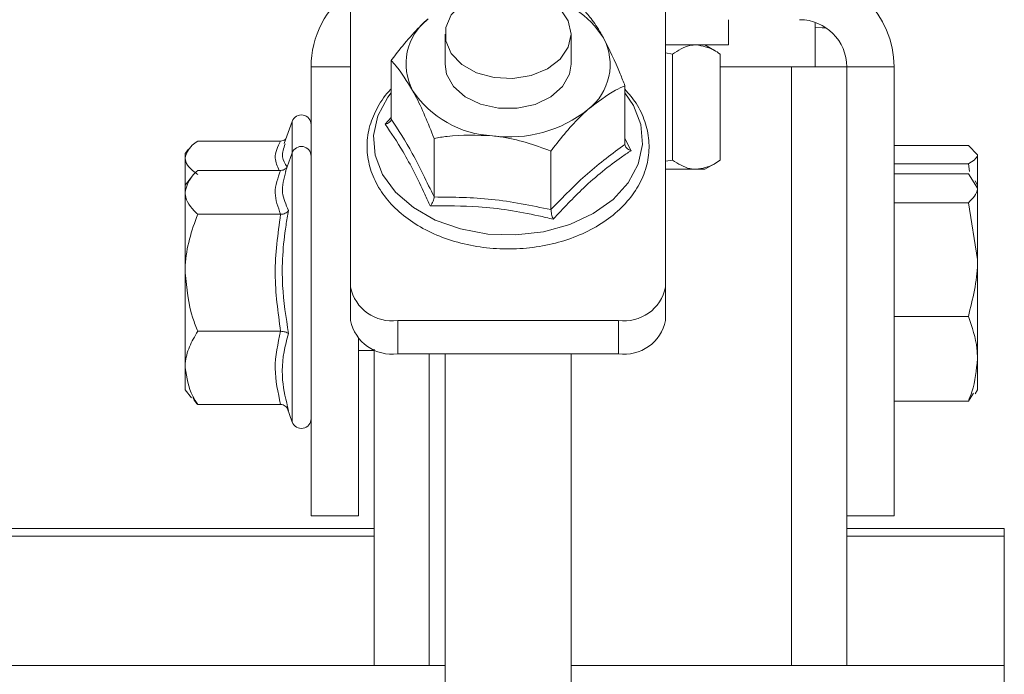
# Model space of a CAD drawing. Header units: millimetres. Extents: x -395 to 418, y -1783 to -26.
# Tile 16 of 35: x 356 to 418, y -1334 to -1293. Entities that reach past the tile are written whole.
import ezdxf

# ---------------------------------------------------------------- set-up
doc = ezdxf.new("R2010")
doc.units = ezdxf.units.MM

msp = doc.modelspace()

# ---------------------------------------------------------------- linework, layer by layer
at = {"color": 7, "linetype": 'Continuous', "lineweight": 15}
for p, q in [((376.617, -1291.213), (376.617, -1309.719)), ((396.617, -1291.213), (396.617, -1309.719)), ((400.617, -1294.349), (400.617, -1292.749)), ((406.117, -1292.92), (406.117, -1295.749)), ((382.617, -1293.663), (382.617, -1295.577)), ((390.617, -1295.577), (390.617, -1293.663)), ((396.596, -1294.349), (400.617, -1294.349)), ((399.721, -1294.697), (399.117, -1294.349)), ((396.617, -1294.857), (397.05, -1294.929)), ((397.05, -1294.929), (397.05, -1301.668)), ((400.078, -1294.929), (400.078, -1301.668)), ((379.198, -1299.061), (379.198, -1295.339)), ((374.117, -1295.749), (374.117, -1324.249)), ((404.617, -1295.749), (400.078, -1295.749)), ((408.117, -1295.749), (404.617, -1295.749)), ((408.117, -1324.249), (408.117, -1295.749)), ((411.117, -1324.249), (411.117, -1295.749)), ((394.036, -1300.669), (394.036, -1296.947)), ((372.917, -1299.206), (372.406, -1300.608)), ((378.812, -1299.373), (379.198, -1298.967)), ((372.181, -1300.452), (366.917, -1300.452)), ((381.923, -1304.006), (381.923, -1300.284)), ((366.337, -1300.972), (366.117, -1301.249)), ((366.117, -1301.249), (366.117, -1301.514)), ((372.917, -1301.206), (372.487, -1302.386)), ((389.341, -1304.81), (389.341, -1301.088)), ((411.117, -1300.747), (415.836, -1300.747)), ((415.836, -1300.747), (416.417, -1301.327)), ((366.117, -1301.514), (366.117, -1303.249)), ((396.617, -1301.74), (397.05, -1301.668)), ((416.417, -1303.249), (416.417, -1301.327)), ((372.181, -1302.32), (366.917, -1302.32)), ((398.564, -1302.249), (396.617, -1302.249)), ((398.564, -1302.249), (399.117, -1302.249)), ((399.117, -1302.249), (399.721, -1301.9)), ((411.117, -1301.906), (415.836, -1301.906)), ((415.836, -1301.906), (415.916, -1302.387)), ((366.515, -1302.749), (366.117, -1303.249)), ((411.117, -1302.525), (415.836, -1302.525)), ((415.836, -1302.525), (416.417, -1303.448)), ((416.417, -1303.249), (416.264, -1302.984)), ((366.117, -1303.249), (366.117, -1303.713)), ((366.117, -1303.713), (366.117, -1308.82)), ((416.417, -1303.249), (416.417, -1303.448)), ((416.417, -1307.983), (416.417, -1303.448)), ((411.117, -1304.371), (415.836, -1304.371)), ((415.836, -1304.371), (416.417, -1307.983)), ((372.181, -1305.106), (366.917, -1305.106)), ((416.417, -1314.283), (416.417, -1307.983)), ((366.117, -1308.82), (366.117, -1314.856)), ((376.617, -1311.841), (376.617, -1309.719)), ((396.617, -1309.719), (396.617, -1311.841)), ((393.617, -1311.841), (379.617, -1311.841)), ((411.117, -1311.594), (415.836, -1311.594)), ((372.181, -1312.534), (366.917, -1312.534)), ((377.117, -1313.013), (377.117, -1324.249)), ((377.117, -1313.749), (378.117, -1313.749)), ((378.117, -1313.678), (378.117, -1333.749)), ((393.617, -1313.962), (379.617, -1313.962)), ((382.617, -1313.962), (382.617, -1616.104)), ((390.617, -1616.104), (390.617, -1313.962)), ((416.417, -1316.249), (416.417, -1314.283)), ((366.117, -1316.249), (366.117, -1314.856)), ((366.117, -1316.249), (366.515, -1316.749)), ((416.264, -1316.513), (416.417, -1316.249)), ((415.836, -1316.972), (416.162, -1316.454)), ((372.181, -1317.177), (366.917, -1317.177)), ((372.593, -1317.401), (372.917, -1318.292)), ((411.117, -1316.972), (415.836, -1316.972)), ((377.117, -1324.249), (374.117, -1324.249)), ((408.117, -1324.249), (408.117, -1333.749)), ((411.117, -1324.249), (408.117, -1324.249)), ((378.117, -1325.049), (293.117, -1325.049)), ((378.117, -1325.539), (293.117, -1325.539)), ((418.117, -1325.049), (408.117, -1325.049)), ((418.117, -1325.539), (408.117, -1325.539)), ((418.117, -1325.049), (418.117, -1325.539)), ((418.117, -1325.539), (418.117, -1333.749)), ((293.117, -1333.749), (382.617, -1333.749)), ((390.617, -1333.749), (418.117, -1333.749)), ((418.117, -1333.749), (418.117, -1334.874))]:
    msp.add_line(p, q, dxfattribs=at)
at = {"color": 7, "linetype": 'Continuous', "lineweight": 0}
for p, q in [((376.617, -1295.749), (374.117, -1295.749)), ((404.617, -1295.749), (404.617, -1333.749)), ((411.117, -1295.749), (408.117, -1295.749)), ((372.917, -1301.206), (372.917, -1299.206)), ((394.036, -1300.29), (394.421, -1301.065)), ((372.917, -1318.292), (372.917, -1301.206)), ((379.617, -1311.841), (379.617, -1313.962)), ((393.617, -1313.962), (393.617, -1311.841)), ((381.617, -1313.962), (381.617, -1333.749))]:
    msp.add_line(p, q, dxfattribs=at)
at = {"color": 7, "linetype": 'Continuous', "lineweight": 15, "flags": 128}
for points in [[(390.617, -1293.663), (390.439, -1294.497), (389.922, -1295.257), (389.111, -1295.875), (388.078, -1296.296), (386.916, -1296.484), (385.727, -1296.421), (384.617, -1296.113), (383.685, -1295.587), (383.013, -1294.891), (382.661, -1294.085), (382.661, -1293.242), (383.013, -1292.436), (383.685, -1291.74), (384.617, -1291.214), (385.727, -1290.906), (386.916, -1290.843), (388.078, -1291.03), (389.111, -1291.452), (389.922, -1292.07), (390.439, -1292.83), (390.617, -1293.663)], [(406.816, -1293.276), (406.561, -1293.267), (406.117, -1293.254)], [(382.617, -1295.577), (382.715, -1296.2), (383.148, -1296.985), (383.889, -1297.646), (384.872, -1298.122), (386.011, -1298.373), (387.203, -1298.375), (388.343, -1298.128), (389.33, -1297.655), (390.076, -1296.997), (390.514, -1296.213), (390.617, -1295.577)]]:
    msp.add_lwpolyline(points, dxfattribs=at)
at = {"color": 7, "linetype": 'Continuous', "lineweight": 0, "flags": 128}
msp.add_lwpolyline([(379.198, -1297.39), (378.986, -1297.67), (378.354, -1298.851), (378.083, -1300.099), (378.186, -1301.36), (378.657, -1302.578), (379.475, -1303.701), (380.606, -1304.678), (382, -1305.468), (383.595, -1306.036), (385.323, -1306.356), (387.106, -1306.416), (388.869, -1306.212), (390.533, -1305.754), (392.026, -1305.061), (393.283, -1304.164), (394.248, -1303.101), (394.88, -1301.92), (395.15, -1300.671), (395.048, -1299.411), (394.577, -1298.193), (394.036, -1297.39)], dxfattribs=at)
at = {"color": 7, "linetype": 'Continuous', "lineweight": 15}
for centre, radius, start, end in [((405.117, -1295.749), 6, 0, 90), ((380.117, -1295.749), 6, 125.68533, 180), ((387.603, -1297.112), 5.998, 32.28209, 80.8157), ((383.728, -1295.554), 3.591, 127.43824, 208.10211), ((405.117, -1295.749), 3, 0, 90), ((389.506, -1295.6), 3.591, 307.43716, 28.10289), ((385.953, -1293.643), 6.486, 213.74823, 267.16422), ((386.703, -1292.182), 8.011, 262.31654, 308.48902), ((373.498, -1299.417), 0.619, 0, 160), ((373.498, -1301.417), 0.619, 0, 160), ((379.242, -1309.189), 2.678, 191.42116, 278.04981), ((393.992, -1309.189), 2.678, 261.95012, 348.57892), ((379.242, -1311.31), 2.678, 191.42174, 278.04923), ((393.992, -1311.31), 2.678, 261.9507, 348.57834), ((373.498, -1318.08), 0.619, 200, 0)]:
    msp.add_arc(centre, radius, start, end, dxfattribs=at)
for points, knots in [([(391.311, -1292.002), (391.502, -1292.214), (391.888, -1292.642), (392.354, -1293.339), (392.617, -1293.809), (392.673, -1293.909)], [0, 0, 0, 0, 0.434796, 0.879848, 1, 1, 1, 1]), ([(381.545, -1292.702), (381.442, -1292.795), (380.698, -1293.468), (379.904, -1294.404), (379.252, -1295.267), (379.198, -1295.339)], [0, 0, 0, 0, 0.127942, 0.927359, 1, 1, 1, 1]), ([(392.673, -1293.909), (393.033, -1294.631), (393.5, -1295.571), (393.935, -1296.689), (394.036, -1296.947)], [0, 0, 0, 0, 0.769001, 1, 1, 1, 1]), ([(398.564, -1294.349), (398.427, -1294.357), (397.914, -1294.389), (397.415, -1294.701), (397.05, -1294.929)], [0, 0, 0, 0, 0.268635, 1, 1, 1, 1]), ([(400.078, -1294.929), (399.951, -1294.842), (399.458, -1294.501), (398.945, -1294.414), (398.564, -1294.349)], [0, 0, 0, 0, 0.257552, 1, 1, 1, 1]), ([(380.56, -1297.246), (380.201, -1296.664), (379.734, -1295.908), (379.298, -1295.446), (379.198, -1295.339)], [0, 0, 0, 0, 0.769, 1, 1, 1, 1]), ([(379.198, -1297.147), (379.186, -1297.159), (378.836, -1297.5), (378.318, -1298.265), (377.797, -1299.458), (377.614, -1300.705), (377.751, -1301.942), (378.199, -1303.128), (378.938, -1304.226), (379.944, -1305.203), (381.188, -1306.029), (382.628, -1306.672), (384.21, -1307.108), (385.878, -1307.323), (387.573, -1307.308), (389.236, -1307.064), (390.808, -1306.598), (392.235, -1305.923), (393.466, -1305.06), (394.452, -1304.036), (395.154, -1302.89), (395.542, -1301.666), (395.606, -1300.417), (395.344, -1299.196), (394.832, -1298.09), (394.287, -1297.46), (394.036, -1297.17)], [0, 0, 0, 0, 0.001528, 0.045681, 0.089566, 0.132867, 0.175699, 0.218404, 0.261347, 0.304765, 0.348608, 0.392698, 0.436879, 0.481075, 0.525284, 0.569528, 0.613827, 0.658202, 0.702648, 0.747056, 0.791222, 0.834897, 0.877989, 0.920741, 0.963489, 1, 1, 1, 1]), ([(381.923, -1300.284), (381.732, -1299.803), (381.345, -1298.828), (380.88, -1297.837), (380.616, -1297.349), (380.56, -1297.246)], [0, 0, 0, 0, 0.4347881, 0.8798462, 1, 1, 1, 1]), ([(394.036, -1296.947), (393.838, -1297.036), (393.087, -1297.372), (392.281, -1297.994), (391.689, -1298.452)], [0, 0, 0, 0, 0.263897, 1, 1, 1, 1]), ([(391.689, -1298.452), (391.586, -1298.544), (390.842, -1299.217), (390.047, -1300.154), (389.396, -1301.016), (389.341, -1301.088)], [0, 0, 0, 0, 0.127943, 0.927361, 1, 1, 1, 1]), ([(379.198, -1299.061), (379.192, -1299.098), (379.181, -1299.172), (379.096, -1299.265), (378.974, -1299.336), (378.869, -1299.364), (378.814, -1299.373), (378.812, -1299.373)], [0, 0, 0, 0, 0.236146, 0.471326, 0.732399, 0.993151, 1, 1, 1, 1]), ([(366.917, -1300.452), (366.795, -1300.542), (366.334, -1300.882), (366.209, -1301.246), (366.117, -1301.514)], [0, 0, 0, 0, 0.2639, 1, 1, 1, 1]), ([(372.514, -1300.311), (372.502, -1300.325), (372.454, -1300.376), (372.339, -1300.434), (372.234, -1300.446), (372.181, -1300.452)], [0, 0, 0, 0, 0.150806, 0.574513, 1, 1, 1, 1]), ([(385.632, -1300.12), (384.654, -1300.085), (383.382, -1300.039), (382.196, -1300.238), (381.923, -1300.284)], [0, 0, 0, 0, 0.769008, 1, 1, 1, 1]), ([(389.341, -1301.088), (388.821, -1300.897), (387.769, -1300.51), (386.503, -1300.226), (385.785, -1300.139), (385.632, -1300.12)], [0, 0, 0, 0, 0.434792, 0.879848, 1, 1, 1, 1]), ([(394.421, -1301.065), (394.42, -1301.064), (394.364, -1301.044), (394.259, -1300.992), (394.137, -1300.895), (394.053, -1300.784), (394.041, -1300.707), (394.036, -1300.669)], [0, 0, 0, 0, 0.006829, 0.267587, 0.528614, 0.763854, 1, 1, 1, 1]), ([(366.117, -1301.514), (366.12, -1301.561), (366.142, -1301.898), (366.476, -1302.257), (366.883, -1302.552), (366.917, -1302.576)], [0, 0, 0, 0, 0.1279445, 0.9273552, 1, 1, 1, 1]), ([(398.564, -1302.249), (398.427, -1302.24), (397.914, -1302.208), (397.415, -1301.896), (397.05, -1301.668)], [0, 0, 0, 0, 0.268637, 1, 1, 1, 1]), ([(400.078, -1301.668), (399.951, -1301.756), (399.458, -1302.096), (398.945, -1302.184), (398.564, -1302.249)], [0, 0, 0, 0, 0.2575483, 1, 1, 1, 1]), ([(416.417, -1301.327), (416.416, -1301.34), (416.408, -1301.536), (416.112, -1301.728), (415.836, -1301.906)], [0, 0, 0, 0, 0.0702135, 1, 1, 1, 1]), ([(366.917, -1302.32), (366.795, -1302.438), (366.334, -1302.883), (366.209, -1303.361), (366.117, -1303.713)], [0, 0, 0, 0, 0.263901, 1, 1, 1, 1]), ([(372.593, -1302.096), (372.556, -1302.139), (372.485, -1302.221), (372.34, -1302.303), (372.234, -1302.314), (372.181, -1302.32)], [0, 0, 0, 0, 0.347846, 0.673254, 1, 1, 1, 1]), ([(372.508, -1302.394), (372.385, -1302.844), (372.156, -1303.686), (372.514, -1304.49), (372.681, -1304.865)], [0, 0, 0, 0, 0.534725, 1, 1, 1, 1]), ([(366.117, -1303.713), (366.12, -1303.774), (366.142, -1304.215), (366.476, -1304.687), (366.883, -1305.074), (366.917, -1305.106)], [0, 0, 0, 0, 0.127943, 0.927354, 1, 1, 1, 1]), ([(416.417, -1303.448), (416.416, -1303.47), (416.408, -1303.782), (416.112, -1304.087), (415.836, -1304.371)], [0, 0, 0, 0, 0.070215, 1, 1, 1, 1]), ([(381.679, -1304.575), (381.679, -1304.574), (381.715, -1304.528), (381.781, -1304.43), (381.858, -1304.278), (381.912, -1304.128), (381.919, -1304.047), (381.923, -1304.006)], [0, 0, 0, 0, 0.006857, 0.267571, 0.528652, 0.763857, 1, 1, 1, 1]), ([(372.681, -1304.865), (372.681, -1304.865), (372.66, -1304.9), (372.604, -1304.966), (372.485, -1305.042), (372.34, -1305.095), (372.234, -1305.102), (372.181, -1305.106)], [0, 0, 0, 0, 0.006861, 0.267588, 0.528645, 0.763838, 1, 1, 1, 1]), ([(389.483, -1305.421), (389.483, -1305.42), (389.462, -1305.368), (389.424, -1305.258), (389.379, -1305.093), (389.348, -1304.934), (389.344, -1304.852), (389.341, -1304.81)], [0, 0, 0, 0, 0.006883, 0.267589, 0.528678, 0.7638, 1, 1, 1, 1]), ([(366.917, -1305.106), (366.726, -1305.627), (366.341, -1306.68), (366.133, -1307.948), (366.12, -1308.667), (366.117, -1308.82)], [0, 0, 0, 0, 0.434788, 0.879846, 1, 1, 1, 1]), ([(416.417, -1307.983), (416.416, -1308.068), (416.408, -1309.288), (416.112, -1310.483), (415.836, -1311.594)], [0, 0, 0, 0, 0.070213, 1, 1, 1, 1]), ([(366.117, -1308.82), (366.217, -1309.8), (366.347, -1311.074), (366.81, -1312.26), (366.917, -1312.534)], [0, 0, 0, 0, 0.769011, 1, 1, 1, 1]), ([(415.836, -1311.594), (416.071, -1312.267), (416.381, -1313.153), (416.41, -1314.063), (416.417, -1314.283)], [0, 0, 0, 0, 0.758151, 1, 1, 1, 1]), ([(366.917, -1312.534), (366.726, -1312.86), (366.341, -1313.518), (366.133, -1314.311), (366.12, -1314.76), (366.117, -1314.856)], [0, 0, 0, 0, 0.434795, 0.879843, 1, 1, 1, 1]), ([(372.681, -1312.679), (372.681, -1312.679), (372.66, -1312.658), (372.604, -1312.618), (372.485, -1312.573), (372.34, -1312.541), (372.234, -1312.537), (372.181, -1312.534)], [0, 0, 0, 0, 0.006826, 0.267564, 0.528621, 0.763826, 1, 1, 1, 1]), ([(416.417, -1314.283), (416.346, -1314.99), (416.255, -1315.9), (415.913, -1316.776), (415.836, -1316.972)], [0, 0, 0, 0, 0.7762875, 1, 1, 1, 1]), ([(366.117, -1314.856), (366.217, -1315.468), (366.347, -1316.264), (366.81, -1317.006), (366.917, -1317.177)], [0, 0, 0, 0, 0.768999, 1, 1, 1, 1]), ([(366.602, -1316.732), (366.656, -1316.85), (366.726, -1317.003), (366.882, -1317.145), (366.917, -1317.177)], [0, 0, 0, 0, 0.774802, 1, 1, 1, 1]), ([(372.181, -1317.177), (372.234, -1317.183), (372.34, -1317.195), (372.485, -1317.279), (372.604, -1317.401), (372.66, -1317.506), (372.681, -1317.562), (372.681, -1317.563)], [0, 0, 0, 0, 0.236167, 0.471365, 0.732391, 0.993127, 1, 1, 1, 1])]:
    msp.add_open_spline(points, degree=3, knots=knots, dxfattribs=at)
at = {"color": 7, "linetype": 'Continuous', "lineweight": 0}
for points, knots in [([(381.679, -1304.575), (381.567, -1304.328), (381.006, -1303.087), (380.049, -1301.198), (379.195, -1299.937), (378.812, -1299.373)], [0, 0, 0, 0, 0.12096, 0.606822, 1, 1, 1, 1]), ([(379.198, -1299.061), (379.645, -1299.752), (380.553, -1301.156), (381.461, -1303.046), (381.923, -1304.006)], [0, 0, 0, 0, 0.4921682, 1, 1, 1, 1]), ([(372.097, -1302.32), (371.974, -1302.057), (371.684, -1301.435), (371.999, -1300.812), (372.181, -1300.452)], [0, 0, 0, 0, 0.42249, 1, 1, 1, 1]), ([(372.468, -1300.63), (372.368, -1300.907), (372.187, -1301.411), (372.465, -1301.886), (372.591, -1302.101)], [0, 0, 0, 0, 0.548096, 1, 1, 1, 1]), ([(389.341, -1304.81), (390.111, -1304.011), (391.676, -1302.386), (393.241, -1301.248), (394.036, -1300.669)], [0, 0, 0, 0, 0.492169, 1, 1, 1, 1]), ([(394.421, -1301.065), (394.222, -1301.198), (393.222, -1301.869), (391.545, -1303.206), (390.12, -1304.736), (389.483, -1305.421)], [0, 0, 0, 0, 0.120966, 0.606826, 1, 1, 1, 1]), ([(372.181, -1305.106), (372.011, -1304.649), (371.665, -1303.72), (372.007, -1302.792), (372.181, -1302.32)], [0, 0, 0, 0, 0.4921718, 1, 1, 1, 1]), ([(381.923, -1304.006), (383.139, -1304.018), (385.612, -1304.041), (388.085, -1304.551), (389.341, -1304.81)], [0, 0, 0, 0, 0.49217, 1, 1, 1, 1]), ([(372.681, -1304.865), (372.626, -1305.177), (372.35, -1306.744), (372.167, -1309.385), (372.522, -1311.661), (372.681, -1312.679)], [0, 0, 0, 0, 0.120964, 0.60683, 1, 1, 1, 1]), ([(389.483, -1305.421), (389.172, -1305.346), (387.611, -1304.972), (384.977, -1304.549), (382.698, -1304.567), (381.679, -1304.575)], [0, 0, 0, 0, 0.120965, 0.606826, 1, 1, 1, 1]), ([(372.181, -1312.534), (372.011, -1311.316), (371.665, -1308.84), (372.007, -1306.364), (372.181, -1305.106)], [0, 0, 0, 0, 0.49217, 1, 1, 1, 1]), ([(372.181, -1317.177), (372.011, -1316.416), (371.665, -1314.868), (372.007, -1313.32), (372.181, -1312.534)], [0, 0, 0, 0, 0.492168, 1, 1, 1, 1]), ([(372.681, -1312.679), (372.626, -1312.872), (372.35, -1313.839), (372.167, -1315.479), (372.522, -1316.919), (372.681, -1317.563)], [0, 0, 0, 0, 0.120968, 0.606826, 1, 1, 1, 1])]:
    msp.add_open_spline(points, degree=3, knots=knots, dxfattribs=at)

doc.saveas('drawing.dxf')
